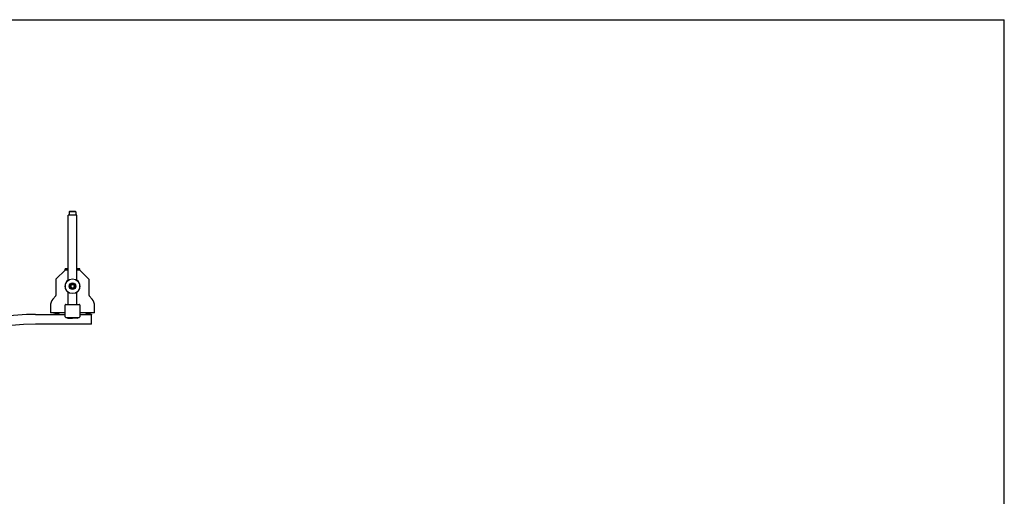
# Model space of a CAD drawing. Header units: inches. Extents: x 0 to 88, y 0 to 68.
# Tile 22 of 22: x 29.4 to 88, y 39.6 to 68. Entities that reach past the tile are written whole.
import ezdxf

# ---------------------------------------------------------------- set-up
doc = ezdxf.new("R2010")
doc.units = ezdxf.units.IN
doc.header["$LTSCALE"] = 4.84
doc.header["$MEASUREMENT"] = 0
doc.layers.get('0').update_dxf_attribs({"linetype": 'CONTINUOUS'})
for name, color, linetype in [('206380_1_BL29', 7, 'CONTINUOUS'), ('206383_X26128_1_BL35', 7, 'CONTINUOUS'), ('206386_1_BL59', 7, 'CONTINUOUS'), ('206397_206397_1_BL31', 7, 'CONTINUOUS'), ('206685_1_BL27', 7, 'CONTINUOUS'), ('206685_1_BL28', 7, 'CONTINUOUS'), ('207138_WW_12_1_BL11', 7, 'CONTINUOUS'), ('807_2859_91760A321_1_BL52', 7, 'CONTINUOUS'), ('807_2859_91760A321_1_BL54', 7, 'CONTINUOUS'), ('911_709_91090A107_1_BL38', 7, 'CONTINUOUS'), ('911_709_91090A107_1_BL58', 7, 'CONTINUOUS'), ('9206XXM_920614M_1_BL39', 7, 'CONTINUOUS'), ('9206XXM_9206150M_1_BL51', 7, 'CONTINUOUS')]:
    doc.layers.add(name, color=color, linetype=linetype)

# ---------------------------------------------------------------- blocks, each defined once
blk = doc.blocks.new('207138_WW_12_1_BL11', base_point=(42.992, 30.181))
at = {"layer": '207138_WW_12_1_BL11', "color": 7, "linetype": 'CONTINUOUS'}
for p, q in [((30.344, 50.452), (32.114, 50.452)), ((32.972, 50.452), (33.673, 50.452)), ((33.673, 49.862), (33.673, 50.452)), ((33.673, 49.862), (30.344, 49.862))]:
    blk.add_line(p, q, dxfattribs=at)
for radius, end in [(14.51, 98.35056), (13.92, 180)]:
    blk.add_arc((30.344, 35.942), radius, 90, end, dxfattribs=at)
blk = doc.blocks.new('206685_1_BL27', base_point=(31.605, 29.007))
at = {"layer": '206685_1_BL27', "color": 7, "linetype": 'CONTINUOUS'}
for p, q in [((31.413, 50.47), (31.798, 50.47)), ((31.413, 50.452), (31.413, 50.47)), ((31.798, 50.47), (31.798, 50.452))]:
    blk.add_line(p, q, dxfattribs=at)
blk = doc.blocks.new('206685_1_BL28', base_point=(51.728, 29.007))
at = {"layer": '206685_1_BL28', "color": 7, "linetype": 'CONTINUOUS'}
for p, q in [((33.288, 50.47), (33.673, 50.47)), ((33.288, 50.452), (33.288, 50.47)), ((33.673, 50.47), (33.673, 50.452))]:
    blk.add_line(p, q, dxfattribs=at)
blk = doc.blocks.new('206380_1_BL29', base_point=(52.021, 30.335))
at = {"layer": '206380_1_BL29', "color": 7, "linetype": 'CONTINUOUS'}
for p, q in [((32.126, 53.108), (31.562, 52.544)), ((32.144, 53.115), (32.232, 53.115)), ((32.854, 53.115), (32.942, 53.115)), ((33.524, 52.544), (32.96, 53.108)), ((31.555, 52.526), (31.555, 51.578)), ((33.531, 51.578), (33.531, 52.526)), ((31.549, 51.562), (31.379, 51.361)), ((31.379, 51.361), (31.385, 51.357)), ((33.707, 51.361), (33.537, 51.562)), ((33.688, 51.345), (33.707, 51.361)), ((31.232, 50.963), (31.228, 50.548)), ((32.113, 50.548), (31.228, 50.548)), ((31.257, 50.963), (31.232, 50.963)), ((33.858, 50.548), (32.973, 50.548)), ((33.854, 50.963), (33.847, 50.963)), ((33.858, 50.548), (33.854, 50.963))]:
    blk.add_line(p, q, dxfattribs=at)
for centre, radius, start, end in [((32.144, 53.09), 0.025, 90, 135), ((32.942, 53.09), 0.025, 45, 90), ((31.58, 52.526), 0.025, 135, 180), ((32.543, 52.127), 0.445, 124.17589, 235.82648), ((32.543, 52.127), 0.445, 304.17589, 55.82648), ((33.506, 52.526), 0.025, 0, 45), ((31.53, 51.578), 0.025, 319.78266, 0), ((33.556, 51.578), 0.025, 180, 220.21734), ((31.857, 50.958), 0.625, 139.78266, 179.5), ((29.75, 49.399), 2.55, 49.74515, 50.14025), ((33.229, 50.958), 0.625, 0.5, 40.21734)]:
    blk.add_arc(centre, radius, start, end, dxfattribs=at)
blk = doc.blocks.new('206397_206397_1_BL31', base_point=(51.169, 30.1))
at = {"layer": '206397_206397_1_BL31', "color": 7, "linetype": 'CONTINUOUS'}
for p, q in [((32.26, 50.235), (32.543, 50.23)), ((32.543, 50.23), (32.543, 50.277)), ((32.826, 50.235), (32.543, 50.23))]:
    blk.add_line(p, q, dxfattribs=at)
for centre, start, end in [((32.26, 50.285), 188.50166, 269), ((32.825, 50.285), 271.00023, 351.49833)]:
    blk.add_arc(centre, 0.05, start, end, dxfattribs=at)
blk = doc.blocks.new('206383_X26128_1_BL35', base_point=(51.425, 30.452))
at = {"layer": '206383_X26128_1_BL35', "color": 7, "linetype": 'CONTINUOUS'}
for p, q in [((32.115, 50.307), (32.109, 51.012)), ((32.139, 51.042), (32.947, 51.042)), ((32.977, 51.012), (32.971, 50.307)), ((32.145, 50.277), (32.941, 50.277))]:
    blk.add_line(p, q, dxfattribs=at)
for centre, start, end in [((32.139, 51.012), 90, 180.5), ((32.947, 51.012), 359.5, 90), ((32.145, 50.307), 180.5, 270), ((32.941, 50.307), 270, 359.5)]:
    blk.add_arc(centre, 0.03, start, end, dxfattribs=at)
blk = doc.blocks.new('911_709_91090A107_1_BL38', base_point=(52.184, 31.997))
at = {"layer": '911_709_91090A107_1_BL38', "color": 7, "linetype": 'CONTINUOUS'}
blk.add_circle((32.543, 52.127), 0.438, dxfattribs=at)
blk = doc.blocks.new('9206XXM_920614M_1_BL39', base_point=(52.184, 31.902))
at = {"layer": '9206XXM_920614M_1_BL39', "color": 7, "linetype": 'CONTINUOUS'}
for p, q in [((32.468, 52.212), (32.432, 52.105)), ((32.579, 52.235), (32.468, 52.212)), ((32.654, 52.15), (32.579, 52.235)), ((32.432, 52.105), (32.507, 52.019)), ((32.507, 52.019), (32.618, 52.042)), ((32.618, 52.042), (32.654, 52.15))]:
    blk.add_line(p, q, dxfattribs=at)
for radius in [0.197, 0.177, 0.114]:
    blk.add_circle((32.543, 52.127), radius, dxfattribs=at)
blk = doc.blocks.new('9206XXM_9206150M_1_BL51', base_point=(54.317, 33.411))
at = {"layer": '9206XXM_9206150M_1_BL51', "color": 7, "linetype": 'CONTINUOUS'}
for p, q in [((32.366, 56.588), (32.346, 56.569)), ((32.74, 56.569), (32.346, 56.569)), ((32.346, 56.569), (32.346, 56.352)), ((32.72, 56.588), (32.366, 56.588)), ((32.72, 56.588), (32.74, 56.569)), ((32.74, 56.569), (32.74, 56.352))]:
    blk.add_line(p, q, dxfattribs=at)
blk = doc.blocks.new('807_2859_91760A321_1_BL52', base_point=(31.605, 29.181))
at = {"layer": '807_2859_91760A321_1_BL52', "color": 7, "linetype": 'CONTINUOUS'}
for p, q in [((31.487, 50.548), (31.487, 50.543)), ((31.487, 50.543), (31.488, 50.543)), ((31.487, 50.509), (31.488, 50.51)), ((31.487, 50.509), (31.487, 50.504)), ((31.487, 50.504), (31.488, 50.503)), ((31.488, 50.543), (31.513, 50.528)), ((31.514, 50.524), (31.488, 50.51)), ((31.488, 50.503), (31.513, 50.489)), ((31.514, 50.485), (31.488, 50.47)), ((31.488, 50.47), (31.493, 50.472)), ((31.513, 50.524), (31.513, 50.529)), ((31.513, 50.485), (31.513, 50.489)), ((31.697, 50.548), (31.699, 50.548)), ((31.697, 50.508), (31.723, 50.523)), ((31.698, 50.543), (31.698, 50.548)), ((31.723, 50.529), (31.698, 50.544)), ((31.698, 50.504), (31.698, 50.509)), ((31.723, 50.49), (31.698, 50.504)), ((31.7, 50.47), (31.723, 50.484)), ((31.724, 50.529), (31.723, 50.529)), ((31.724, 50.524), (31.723, 50.523)), ((31.724, 50.489), (31.723, 50.49)), ((31.724, 50.484), (31.723, 50.484)), ((31.724, 50.529), (31.724, 50.524)), ((31.724, 50.489), (31.724, 50.484))]:
    blk.add_line(p, q, dxfattribs=at)
for points, knots in [([(31.493, 50.545), (31.493, 50.545), (31.492, 50.545), (31.491, 50.545), (31.49, 50.545), (31.489, 50.544), (31.488, 50.544), (31.488, 50.544), (31.488, 50.544), (31.487, 50.544), (31.487, 50.543)], [0, 0, 0, 0, 0.218323, 0.409385, 0.573065, 0.709361, 0.818518, 0.863183, 0.901501, 1, 1, 1, 1]), ([(31.493, 50.506), (31.493, 50.506), (31.492, 50.506), (31.491, 50.506), (31.49, 50.505), (31.489, 50.505), (31.488, 50.505), (31.488, 50.505), (31.488, 50.504), (31.487, 50.504), (31.487, 50.504)], [0, 0, 0, 0, 0.218323, 0.409387, 0.573069, 0.709366, 0.818523, 0.863187, 0.901504, 1, 1, 1, 1]), ([(31.488, 50.51), (31.488, 50.51), (31.488, 50.51), (31.489, 50.51), (31.49, 50.51), (31.491, 50.511), (31.492, 50.511), (31.493, 50.511)], [0, 0, 0, 0, 0.071389, 0.157721, 0.376452, 0.657268, 1, 1, 1, 1]), ([(31.521, 50.548), (31.518, 50.548), (31.513, 50.548), (31.505, 50.547), (31.499, 50.546), (31.495, 50.546), (31.494, 50.546), (31.493, 50.545)], [0, 0, 0, 0, 0.319981, 0.595597, 0.823281, 0.918176, 1, 1, 1, 1]), ([(31.493, 50.511), (31.494, 50.511), (31.497, 50.512), (31.501, 50.512), (31.507, 50.513), (31.513, 50.513), (31.52, 50.514), (31.53, 50.514), (31.544, 50.515), (31.563, 50.516), (31.582, 50.518), (31.603, 50.519), (31.624, 50.52), (31.644, 50.521), (31.662, 50.522), (31.677, 50.523), (31.688, 50.524), (31.695, 50.524), (31.701, 50.525), (31.707, 50.525), (31.711, 50.526), (31.714, 50.526), (31.716, 50.526), (31.718, 50.527), (31.719, 50.527), (31.721, 50.527), (31.722, 50.528), (31.722, 50.528), (31.723, 50.528), (31.723, 50.528), (31.723, 50.528), (31.724, 50.528), (31.724, 50.529), (31.724, 50.529)], [0, 0, 0, 0, 0.015886, 0.035412, 0.058431, 0.084764, 0.11422, 0.146573, 0.218961, 0.299682, 0.386223, 0.47589, 0.565896, 0.653434, 0.735785, 0.810398, 0.844068, 0.874959, 0.902832, 0.927475, 0.948695, 0.957972, 0.966334, 0.973767, 0.980262, 0.985811, 0.990409, 0.994064, 0.996801, 0.997847, 0.998699, 0.999395, 1, 1, 1, 1]), ([(31.723, 50.523), (31.723, 50.523), (31.722, 50.523), (31.722, 50.523), (31.721, 50.522), (31.72, 50.522), (31.718, 50.522), (31.716, 50.522), (31.713, 50.521), (31.708, 50.521), (31.703, 50.52), (31.696, 50.519), (31.69, 50.519), (31.682, 50.518), (31.674, 50.518), (31.666, 50.517), (31.654, 50.517), (31.638, 50.516), (31.618, 50.515), (31.598, 50.514), (31.579, 50.512), (31.56, 50.511), (31.542, 50.51), (31.528, 50.509), (31.518, 50.509), (31.512, 50.508), (31.506, 50.508), (31.501, 50.507), (31.497, 50.507), (31.494, 50.506), (31.493, 50.506)], [0, 0, 0, 0, 0.002627, 0.006117, 0.010494, 0.015767, 0.021933, 0.028985, 0.045706, 0.065821, 0.089187, 0.115635, 0.144974, 0.176992, 0.211455, 0.248113, 0.286698, 0.368509, 0.454509, 0.542185, 0.628969, 0.712328, 0.789825, 0.859192, 0.890183, 0.918411, 0.943671, 0.965791, 0.984612, 1, 1, 1, 1]), ([(31.493, 50.472), (31.494, 50.472), (31.497, 50.472), (31.501, 50.473), (31.507, 50.473), (31.513, 50.474), (31.52, 50.474), (31.53, 50.475), (31.544, 50.476), (31.563, 50.477), (31.582, 50.478), (31.603, 50.479), (31.624, 50.48), (31.644, 50.482), (31.662, 50.483), (31.677, 50.483), (31.688, 50.484), (31.695, 50.485), (31.701, 50.485), (31.707, 50.486), (31.711, 50.486), (31.714, 50.487), (31.716, 50.487), (31.718, 50.487), (31.719, 50.488), (31.721, 50.488), (31.722, 50.488), (31.722, 50.488), (31.723, 50.489), (31.723, 50.489), (31.723, 50.489), (31.724, 50.489), (31.724, 50.489), (31.724, 50.489)], [0, 0, 0, 0, 0.015886, 0.035412, 0.05843, 0.084763, 0.114219, 0.146572, 0.218961, 0.299681, 0.386223, 0.47589, 0.565895, 0.653433, 0.735785, 0.810398, 0.844067, 0.874959, 0.902832, 0.927475, 0.948695, 0.957972, 0.966333, 0.973767, 0.980262, 0.985811, 0.990409, 0.994064, 0.996801, 0.997847, 0.998699, 0.999395, 1, 1, 1, 1]), ([(31.513, 50.529), (31.513, 50.529), (31.513, 50.529), (31.513, 50.529), (31.514, 50.529), (31.514, 50.53), (31.515, 50.53), (31.515, 50.53), (31.516, 50.53), (31.517, 50.531), (31.517, 50.531)], [0, 0, 0, 0, 0.050445, 0.114808, 0.200027, 0.309098, 0.443287, 0.603089, 0.788664, 1, 1, 1, 1]), ([(31.513, 50.489), (31.513, 50.489), (31.513, 50.49), (31.513, 50.49), (31.514, 50.49), (31.514, 50.49), (31.515, 50.491), (31.515, 50.491), (31.516, 50.491), (31.517, 50.491), (31.517, 50.491)], [0, 0, 0, 0, 0.050456, 0.114826, 0.200048, 0.309119, 0.443305, 0.603102, 0.788671, 1, 1, 1, 1]), ([(31.517, 50.526), (31.517, 50.526), (31.516, 50.525), (31.515, 50.525), (31.514, 50.525), (31.514, 50.525), (31.514, 50.524)], [0, 0, 0, 0, 0.324002, 0.598484, 0.823547, 1, 1, 1, 1]), ([(31.517, 50.486), (31.517, 50.486), (31.516, 50.486), (31.515, 50.486), (31.514, 50.485), (31.514, 50.485), (31.514, 50.485)], [0, 0, 0, 0, 0.324002, 0.598481, 0.823542, 1, 1, 1, 1]), ([(31.517, 50.531), (31.518, 50.531), (31.52, 50.531), (31.524, 50.532), (31.528, 50.532), (31.534, 50.533), (31.541, 50.534), (31.549, 50.534), (31.557, 50.535), (31.569, 50.536), (31.584, 50.537), (31.599, 50.538), (31.612, 50.539), (31.622, 50.54), (31.63, 50.54), (31.638, 50.541), (31.647, 50.541), (31.658, 50.542), (31.668, 50.543), (31.676, 50.544), (31.681, 50.544), (31.685, 50.545), (31.689, 50.546), (31.692, 50.546), (31.694, 50.547), (31.695, 50.547), (31.696, 50.547), (31.697, 50.547), (31.697, 50.548), (31.697, 50.548)], [0, 0, 0, 0, 0.015349, 0.03405, 0.055979, 0.080984, 0.139527, 0.172666, 0.208077, 0.284677, 0.367129, 0.453066, 0.540027, 0.583113, 0.625517, 0.666938, 0.707079, 0.782389, 0.849295, 0.878992, 0.905902, 0.929829, 0.95061, 0.968098, 0.982187, 0.987933, 0.992809, 0.996823, 1, 1, 1, 1]), ([(31.698, 50.543), (31.698, 50.543), (31.698, 50.543), (31.698, 50.543), (31.698, 50.543), (31.698, 50.543), (31.697, 50.543), (31.696, 50.542), (31.696, 50.542), (31.695, 50.542), (31.694, 50.542), (31.692, 50.541), (31.689, 50.541), (31.685, 50.54), (31.681, 50.54), (31.674, 50.539), (31.666, 50.538), (31.657, 50.537), (31.65, 50.537), (31.643, 50.536), (31.636, 50.536), (31.628, 50.535), (31.62, 50.535), (31.612, 50.534), (31.601, 50.533), (31.587, 50.532), (31.572, 50.531), (31.557, 50.53), (31.546, 50.529), (31.538, 50.529), (31.533, 50.528), (31.528, 50.527), (31.524, 50.527), (31.52, 50.526), (31.518, 50.526), (31.517, 50.526)], [0, 0, 0, 0, 0.000766, 0.001602, 0.00257, 0.003708, 0.006584, 0.010338, 0.015011, 0.020621, 0.027168, 0.034646, 0.052345, 0.073605, 0.098263, 0.126139, 0.190651, 0.226794, 0.265167, 0.305468, 0.347386, 0.390597, 0.434769, 0.479557, 0.524609, 0.614107, 0.700491, 0.781079, 0.853363, 0.885677, 0.915108, 0.941435, 0.96447, 0.984038, 1, 1, 1, 1]), ([(31.517, 50.491), (31.518, 50.491), (31.52, 50.492), (31.524, 50.492), (31.528, 50.493), (31.534, 50.494), (31.541, 50.494), (31.549, 50.495), (31.557, 50.496), (31.569, 50.497), (31.584, 50.498), (31.599, 50.499), (31.612, 50.5), (31.622, 50.5), (31.63, 50.501), (31.638, 50.501), (31.647, 50.502), (31.658, 50.503), (31.668, 50.504), (31.676, 50.505), (31.681, 50.505), (31.685, 50.506), (31.689, 50.506), (31.692, 50.507), (31.694, 50.507), (31.695, 50.507), (31.696, 50.508), (31.697, 50.508), (31.697, 50.508), (31.697, 50.508)], [0, 0, 0, 0, 0.015349, 0.03405, 0.055979, 0.080984, 0.139527, 0.172666, 0.208077, 0.284677, 0.367129, 0.453067, 0.540028, 0.583114, 0.625518, 0.666939, 0.70708, 0.78239, 0.849296, 0.878994, 0.905903, 0.92983, 0.950612, 0.9681, 0.982189, 0.987936, 0.992811, 0.996824, 1, 1, 1, 1]), ([(31.698, 50.504), (31.698, 50.504), (31.698, 50.504), (31.698, 50.504), (31.698, 50.504), (31.698, 50.503), (31.697, 50.503), (31.696, 50.503), (31.696, 50.503), (31.695, 50.502), (31.694, 50.502), (31.692, 50.502), (31.689, 50.501), (31.685, 50.501), (31.681, 50.5), (31.674, 50.499), (31.666, 50.499), (31.657, 50.498), (31.65, 50.497), (31.643, 50.497), (31.636, 50.496), (31.628, 50.496), (31.62, 50.495), (31.612, 50.495), (31.601, 50.494), (31.587, 50.493), (31.572, 50.492), (31.557, 50.491), (31.546, 50.49), (31.538, 50.489), (31.533, 50.489), (31.528, 50.488), (31.524, 50.488), (31.52, 50.487), (31.518, 50.487), (31.517, 50.486)], [0, 0, 0, 0, 0.000766, 0.001603, 0.00257, 0.003709, 0.006584, 0.010339, 0.015012, 0.020622, 0.027169, 0.034646, 0.052345, 0.073605, 0.098264, 0.12614, 0.190652, 0.226795, 0.265167, 0.305469, 0.347387, 0.390598, 0.43477, 0.479557, 0.524609, 0.614107, 0.700491, 0.781079, 0.853363, 0.885678, 0.915108, 0.941435, 0.964469, 0.984038, 1, 1, 1, 1]), ([(31.723, 50.484), (31.723, 50.484), (31.723, 50.484), (31.722, 50.483), (31.721, 50.483), (31.72, 50.483), (31.719, 50.483), (31.716, 50.482), (31.713, 50.482), (31.71, 50.481), (31.706, 50.481), (31.701, 50.481), (31.697, 50.48), (31.689, 50.479), (31.68, 50.479), (31.667, 50.478), (31.653, 50.477), (31.638, 50.476), (31.623, 50.476), (31.608, 50.475), (31.592, 50.474), (31.577, 50.473), (31.562, 50.472), (31.548, 50.471), (31.539, 50.471), (31.534, 50.47)], [0, 0, 0, 0, 0.002398, 0.005424, 0.009096, 0.013425, 0.024056, 0.037299, 0.053113, 0.071436, 0.092184, 0.115274, 0.1406, 0.168053, 0.228854, 0.29661, 0.370128, 0.448115, 0.529202, 0.611957, 0.694916, 0.776615, 0.855615, 0.930517, 1, 1, 1, 1])]:
    blk.add_open_spline(points, degree=3, knots=knots, dxfattribs=at)
blk = doc.blocks.new('807_2859_91760A321_1_BL54', base_point=(51.805, 29.18))
at = {"layer": '807_2859_91760A321_1_BL54', "color": 7, "linetype": 'CONTINUOUS'}
for p, q in [((33.362, 50.548), (33.362, 50.543)), ((33.362, 50.543), (33.363, 50.543)), ((33.362, 50.509), (33.363, 50.51)), ((33.362, 50.509), (33.362, 50.504)), ((33.362, 50.504), (33.363, 50.503)), ((33.363, 50.543), (33.388, 50.528)), ((33.389, 50.524), (33.363, 50.51)), ((33.363, 50.503), (33.388, 50.489)), ((33.389, 50.485), (33.363, 50.47)), ((33.363, 50.47), (33.368, 50.472)), ((33.388, 50.524), (33.388, 50.529)), ((33.388, 50.485), (33.388, 50.489)), ((33.572, 50.548), (33.574, 50.548)), ((33.572, 50.508), (33.598, 50.523)), ((33.573, 50.543), (33.573, 50.548)), ((33.598, 50.529), (33.573, 50.544)), ((33.573, 50.504), (33.573, 50.509)), ((33.598, 50.49), (33.573, 50.504)), ((33.575, 50.47), (33.598, 50.484)), ((33.599, 50.529), (33.598, 50.529)), ((33.599, 50.524), (33.598, 50.523)), ((33.599, 50.489), (33.598, 50.49)), ((33.599, 50.484), (33.598, 50.484)), ((33.599, 50.529), (33.599, 50.524)), ((33.599, 50.489), (33.599, 50.484))]:
    blk.add_line(p, q, dxfattribs=at)
for points, knots in [([(33.368, 50.545), (33.368, 50.545), (33.367, 50.545), (33.366, 50.545), (33.365, 50.545), (33.364, 50.544), (33.363, 50.544), (33.363, 50.544), (33.363, 50.544), (33.362, 50.544), (33.362, 50.543)], [0, 0, 0, 0, 0.218323, 0.409385, 0.573065, 0.709361, 0.818518, 0.863183, 0.901501, 1, 1, 1, 1]), ([(33.368, 50.506), (33.368, 50.506), (33.367, 50.506), (33.366, 50.506), (33.365, 50.505), (33.364, 50.505), (33.363, 50.505), (33.363, 50.505), (33.363, 50.504), (33.362, 50.504), (33.362, 50.504)], [0, 0, 0, 0, 0.218323, 0.409387, 0.573069, 0.709366, 0.818523, 0.863187, 0.901504, 1, 1, 1, 1]), ([(33.363, 50.51), (33.363, 50.51), (33.363, 50.51), (33.364, 50.51), (33.365, 50.51), (33.366, 50.511), (33.367, 50.511), (33.368, 50.511)], [0, 0, 0, 0, 0.071389, 0.157721, 0.376452, 0.657268, 1, 1, 1, 1]), ([(33.396, 50.548), (33.393, 50.548), (33.388, 50.548), (33.38, 50.547), (33.374, 50.546), (33.37, 50.546), (33.369, 50.546), (33.368, 50.545)], [0, 0, 0, 0, 0.319981, 0.595597, 0.823281, 0.918176, 1, 1, 1, 1]), ([(33.368, 50.511), (33.369, 50.511), (33.372, 50.512), (33.376, 50.512), (33.382, 50.513), (33.388, 50.513), (33.395, 50.514), (33.405, 50.514), (33.419, 50.515), (33.438, 50.516), (33.457, 50.518), (33.478, 50.519), (33.499, 50.52), (33.519, 50.521), (33.537, 50.522), (33.552, 50.523), (33.563, 50.524), (33.57, 50.524), (33.576, 50.525), (33.582, 50.525), (33.586, 50.526), (33.589, 50.526), (33.591, 50.526), (33.593, 50.527), (33.594, 50.527), (33.596, 50.527), (33.597, 50.528), (33.597, 50.528), (33.598, 50.528), (33.598, 50.528), (33.598, 50.528), (33.599, 50.528), (33.599, 50.529), (33.599, 50.529)], [0, 0, 0, 0, 0.015886, 0.035412, 0.058431, 0.084764, 0.11422, 0.146573, 0.218961, 0.299682, 0.386223, 0.47589, 0.565896, 0.653434, 0.735785, 0.810398, 0.844068, 0.874959, 0.902832, 0.927475, 0.948695, 0.957972, 0.966334, 0.973767, 0.980262, 0.985811, 0.990409, 0.994064, 0.996801, 0.997847, 0.998699, 0.999395, 1, 1, 1, 1]), ([(33.598, 50.523), (33.598, 50.523), (33.597, 50.523), (33.597, 50.523), (33.596, 50.522), (33.595, 50.522), (33.593, 50.522), (33.591, 50.522), (33.588, 50.521), (33.583, 50.521), (33.578, 50.52), (33.571, 50.519), (33.565, 50.519), (33.557, 50.518), (33.549, 50.518), (33.541, 50.517), (33.529, 50.517), (33.513, 50.516), (33.493, 50.515), (33.473, 50.514), (33.454, 50.512), (33.435, 50.511), (33.417, 50.51), (33.403, 50.509), (33.393, 50.509), (33.387, 50.508), (33.381, 50.508), (33.376, 50.507), (33.372, 50.507), (33.369, 50.506), (33.368, 50.506)], [0, 0, 0, 0, 0.002627, 0.006117, 0.010494, 0.015767, 0.021933, 0.028985, 0.045706, 0.065821, 0.089187, 0.115635, 0.144974, 0.176992, 0.211455, 0.248113, 0.286698, 0.368509, 0.454509, 0.542185, 0.628969, 0.712328, 0.789825, 0.859192, 0.890183, 0.918411, 0.943671, 0.965791, 0.984612, 1, 1, 1, 1]), ([(33.368, 50.472), (33.369, 50.472), (33.372, 50.472), (33.376, 50.473), (33.382, 50.473), (33.388, 50.474), (33.395, 50.474), (33.405, 50.475), (33.419, 50.476), (33.438, 50.477), (33.457, 50.478), (33.478, 50.479), (33.499, 50.48), (33.519, 50.482), (33.537, 50.483), (33.552, 50.483), (33.563, 50.484), (33.57, 50.485), (33.576, 50.485), (33.582, 50.486), (33.586, 50.486), (33.589, 50.487), (33.591, 50.487), (33.593, 50.487), (33.594, 50.488), (33.596, 50.488), (33.597, 50.488), (33.597, 50.488), (33.598, 50.489), (33.598, 50.489), (33.598, 50.489), (33.599, 50.489), (33.599, 50.489), (33.599, 50.489)], [0, 0, 0, 0, 0.015886, 0.035412, 0.05843, 0.084763, 0.114219, 0.146572, 0.218961, 0.299681, 0.386223, 0.47589, 0.565895, 0.653433, 0.735785, 0.810398, 0.844067, 0.874959, 0.902832, 0.927475, 0.948695, 0.957972, 0.966333, 0.973767, 0.980262, 0.985811, 0.990409, 0.994064, 0.996801, 0.997847, 0.998699, 0.999395, 1, 1, 1, 1]), ([(33.388, 50.529), (33.388, 50.529), (33.388, 50.529), (33.388, 50.529), (33.389, 50.529), (33.389, 50.53), (33.39, 50.53), (33.39, 50.53), (33.391, 50.53), (33.392, 50.531), (33.392, 50.531)], [0, 0, 0, 0, 0.050445, 0.114808, 0.200027, 0.309098, 0.443287, 0.603089, 0.788664, 1, 1, 1, 1]), ([(33.388, 50.489), (33.388, 50.489), (33.388, 50.49), (33.388, 50.49), (33.389, 50.49), (33.389, 50.49), (33.39, 50.491), (33.39, 50.491), (33.391, 50.491), (33.392, 50.491), (33.392, 50.491)], [0, 0, 0, 0, 0.050456, 0.114826, 0.200048, 0.309119, 0.443305, 0.603102, 0.788671, 1, 1, 1, 1]), ([(33.392, 50.526), (33.392, 50.526), (33.391, 50.525), (33.39, 50.525), (33.389, 50.525), (33.389, 50.525), (33.389, 50.524)], [0, 0, 0, 0, 0.324002, 0.598484, 0.823547, 1, 1, 1, 1]), ([(33.392, 50.486), (33.392, 50.486), (33.391, 50.486), (33.39, 50.486), (33.389, 50.485), (33.389, 50.485), (33.389, 50.485)], [0, 0, 0, 0, 0.324002, 0.598481, 0.823542, 1, 1, 1, 1]), ([(33.392, 50.531), (33.393, 50.531), (33.395, 50.531), (33.399, 50.532), (33.403, 50.532), (33.409, 50.533), (33.416, 50.534), (33.424, 50.534), (33.432, 50.535), (33.444, 50.536), (33.459, 50.537), (33.474, 50.538), (33.487, 50.539), (33.497, 50.54), (33.505, 50.54), (33.513, 50.541), (33.522, 50.541), (33.533, 50.542), (33.543, 50.543), (33.551, 50.544), (33.556, 50.544), (33.56, 50.545), (33.564, 50.546), (33.567, 50.546), (33.569, 50.547), (33.57, 50.547), (33.571, 50.547), (33.572, 50.547), (33.572, 50.548), (33.572, 50.548)], [0, 0, 0, 0, 0.015349, 0.03405, 0.055979, 0.080984, 0.139527, 0.172666, 0.208077, 0.284677, 0.367129, 0.453066, 0.540027, 0.583113, 0.625517, 0.666938, 0.707079, 0.782389, 0.849295, 0.878992, 0.905902, 0.929829, 0.95061, 0.968098, 0.982187, 0.987933, 0.992809, 0.996823, 1, 1, 1, 1]), ([(33.573, 50.543), (33.573, 50.543), (33.573, 50.543), (33.573, 50.543), (33.573, 50.543), (33.573, 50.543), (33.572, 50.543), (33.571, 50.542), (33.571, 50.542), (33.57, 50.542), (33.569, 50.542), (33.567, 50.541), (33.564, 50.541), (33.56, 50.54), (33.556, 50.54), (33.549, 50.539), (33.541, 50.538), (33.532, 50.537), (33.525, 50.537), (33.518, 50.536), (33.511, 50.536), (33.503, 50.535), (33.495, 50.535), (33.487, 50.534), (33.476, 50.533), (33.462, 50.532), (33.447, 50.531), (33.432, 50.53), (33.421, 50.529), (33.413, 50.529), (33.408, 50.528), (33.403, 50.527), (33.399, 50.527), (33.395, 50.526), (33.393, 50.526), (33.392, 50.526)], [0, 0, 0, 0, 0.000766, 0.001602, 0.00257, 0.003708, 0.006584, 0.010338, 0.015011, 0.020621, 0.027168, 0.034646, 0.052345, 0.073605, 0.098263, 0.126139, 0.190651, 0.226794, 0.265167, 0.305468, 0.347386, 0.390597, 0.434769, 0.479557, 0.524609, 0.614107, 0.700491, 0.781079, 0.853363, 0.885677, 0.915108, 0.941435, 0.96447, 0.984038, 1, 1, 1, 1]), ([(33.392, 50.491), (33.393, 50.491), (33.395, 50.492), (33.399, 50.492), (33.403, 50.493), (33.409, 50.494), (33.416, 50.494), (33.424, 50.495), (33.432, 50.496), (33.444, 50.497), (33.459, 50.498), (33.474, 50.499), (33.487, 50.5), (33.497, 50.5), (33.505, 50.501), (33.513, 50.501), (33.522, 50.502), (33.533, 50.503), (33.543, 50.504), (33.551, 50.505), (33.556, 50.505), (33.56, 50.506), (33.564, 50.506), (33.567, 50.507), (33.569, 50.507), (33.57, 50.507), (33.571, 50.508), (33.572, 50.508), (33.572, 50.508), (33.572, 50.508)], [0, 0, 0, 0, 0.015349, 0.03405, 0.055979, 0.080984, 0.139527, 0.172666, 0.208077, 0.284677, 0.367129, 0.453067, 0.540028, 0.583114, 0.625518, 0.666939, 0.70708, 0.78239, 0.849296, 0.878994, 0.905903, 0.92983, 0.950612, 0.9681, 0.982189, 0.987936, 0.992811, 0.996824, 1, 1, 1, 1]), ([(33.573, 50.504), (33.573, 50.504), (33.573, 50.504), (33.573, 50.504), (33.573, 50.504), (33.573, 50.503), (33.572, 50.503), (33.571, 50.503), (33.571, 50.503), (33.57, 50.502), (33.569, 50.502), (33.567, 50.502), (33.564, 50.501), (33.56, 50.501), (33.556, 50.5), (33.549, 50.499), (33.541, 50.499), (33.532, 50.498), (33.525, 50.497), (33.518, 50.497), (33.511, 50.496), (33.503, 50.496), (33.495, 50.495), (33.487, 50.495), (33.476, 50.494), (33.462, 50.493), (33.447, 50.492), (33.432, 50.491), (33.421, 50.49), (33.413, 50.489), (33.408, 50.489), (33.403, 50.488), (33.399, 50.488), (33.395, 50.487), (33.393, 50.487), (33.392, 50.486)], [0, 0, 0, 0, 0.000766, 0.001603, 0.00257, 0.003709, 0.006584, 0.010339, 0.015012, 0.020622, 0.027169, 0.034646, 0.052345, 0.073605, 0.098264, 0.12614, 0.190652, 0.226795, 0.265167, 0.305469, 0.347387, 0.390598, 0.43477, 0.479557, 0.524609, 0.614107, 0.700491, 0.781079, 0.853363, 0.885678, 0.915108, 0.941435, 0.964469, 0.984038, 1, 1, 1, 1]), ([(33.598, 50.484), (33.598, 50.484), (33.598, 50.484), (33.597, 50.483), (33.596, 50.483), (33.595, 50.483), (33.594, 50.483), (33.591, 50.482), (33.588, 50.482), (33.585, 50.481), (33.581, 50.481), (33.576, 50.481), (33.572, 50.48), (33.564, 50.479), (33.555, 50.479), (33.542, 50.478), (33.528, 50.477), (33.513, 50.476), (33.498, 50.476), (33.483, 50.475), (33.467, 50.474), (33.452, 50.473), (33.437, 50.472), (33.423, 50.471), (33.414, 50.471), (33.409, 50.47)], [0, 0, 0, 0, 0.002398, 0.005424, 0.009096, 0.013425, 0.024056, 0.037299, 0.053113, 0.071436, 0.092184, 0.115274, 0.1406, 0.168053, 0.228854, 0.29661, 0.370128, 0.448115, 0.529202, 0.611957, 0.694916, 0.776615, 0.855615, 0.930517, 1, 1, 1, 1])]:
    blk.add_open_spline(points, degree=3, knots=knots, dxfattribs=at)
blk = doc.blocks.new('911_709_91090A107_1_BL58', base_point=(52.485, 30.339))
at = {"layer": '911_709_91090A107_1_BL58', "color": 7, "linetype": 'CONTINUOUS'}
for p, q in [((32.293, 53.166), (32.105, 53.166)), ((32.105, 53.115), (32.105, 53.166)), ((32.105, 53.115), (32.144, 53.115)), ((32.232, 53.115), (32.293, 53.115)), ((32.98, 53.166), (32.793, 53.166)), ((32.793, 53.115), (32.854, 53.115)), ((32.942, 53.115), (32.98, 53.115)), ((32.98, 53.115), (32.98, 53.166))]:
    blk.add_line(p, q, dxfattribs=at)
blk = doc.blocks.new('206386_1_BL59', base_point=(54.172, 33.266))
at = {"layer": '206386_1_BL59', "color": 7, "linetype": 'CONTINUOUS'}
for p, q in [((32.793, 56.352), (32.293, 56.352)), ((32.293, 52.486), (32.293, 56.352)), ((32.793, 52.486), (32.793, 56.352)), ((32.293, 51.042), (32.293, 51.768)), ((32.793, 51.042), (32.793, 51.768))]:
    blk.add_line(p, q, dxfattribs=at)

msp = doc.modelspace()

# ---------------------------------------------------------------- linework, layer by layer
at = {"color": 7, "linetype": 'CONTINUOUS'}
for p in [(0, 68), (88, 0)]:
    msp.add_line(p, (88, 68), dxfattribs=at)

# ---------------------------------------------------------------- block references
at = {"layer": '206380_1_BL29'}
msp.add_blockref('206380_1_BL29', (52.021, 30.335), dxfattribs=at)
at = {"layer": '206383_X26128_1_BL35'}
msp.add_blockref('206383_X26128_1_BL35', (51.425, 30.452), dxfattribs=at)
at = {"layer": '206386_1_BL59'}
msp.add_blockref('206386_1_BL59', (54.172, 33.266), dxfattribs=at)
at = {"layer": '206397_206397_1_BL31'}
msp.add_blockref('206397_206397_1_BL31', (51.169, 30.1), dxfattribs=at)
at = {"layer": '206685_1_BL27'}
msp.add_blockref('206685_1_BL27', (31.605, 29.007), dxfattribs=at)
at = {"layer": '206685_1_BL28'}
msp.add_blockref('206685_1_BL28', (51.728, 29.007), dxfattribs=at)
at = {"layer": '207138_WW_12_1_BL11'}
msp.add_blockref('207138_WW_12_1_BL11', (42.992, 30.181), dxfattribs=at)
at = {"layer": '807_2859_91760A321_1_BL52'}
msp.add_blockref('807_2859_91760A321_1_BL52', (31.605, 29.181), dxfattribs=at)
at = {"layer": '807_2859_91760A321_1_BL54'}
msp.add_blockref('807_2859_91760A321_1_BL54', (51.805, 29.18), dxfattribs=at)
at = {"layer": '911_709_91090A107_1_BL38'}
msp.add_blockref('911_709_91090A107_1_BL38', (52.184, 31.997), dxfattribs=at)
at = {"layer": '911_709_91090A107_1_BL58'}
msp.add_blockref('911_709_91090A107_1_BL58', (52.485, 30.339), dxfattribs=at)
at = {"layer": '9206XXM_920614M_1_BL39'}
msp.add_blockref('9206XXM_920614M_1_BL39', (52.184, 31.902), dxfattribs=at)
at = {"layer": '9206XXM_9206150M_1_BL51'}
msp.add_blockref('9206XXM_9206150M_1_BL51', (54.317, 33.411), dxfattribs=at)

doc.saveas('drawing.dxf')
